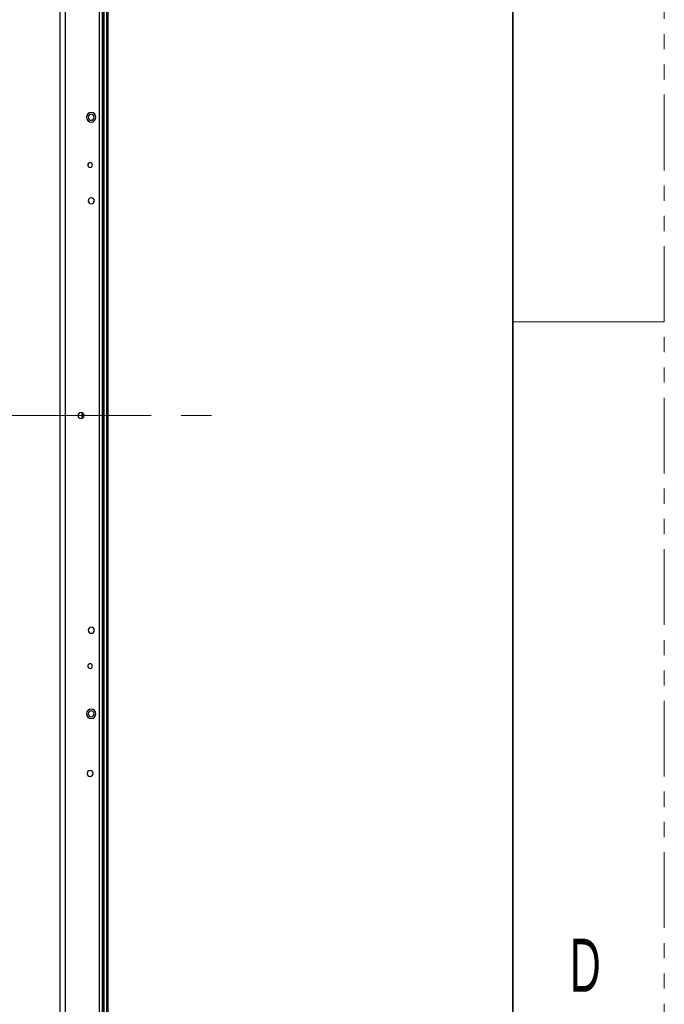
# Model space of a CAD drawing. Header units: millimetres. Extents: x 0 to 1118, y 0 to 864.
# Tile 113 of 256: x 1064 to 1118, y 375 to 457. Entities that reach past the tile are written whole.
import ezdxf

# ---------------------------------------------------------------- set-up
doc = ezdxf.new("R2010")
doc.units = ezdxf.units.MM
doc.linetypes.add('CENTERX2', pattern=[20.32, 12.7, -2.54, 2.54, -2.54])
doc.linetypes.add('PHANTOM', pattern=[12.7, 6.35, -1.27, 1.27, -1.27, 1.27, -1.27])
doc.styles.add('SLDTEXTSTYLE3', font='TXT', dxfattribs={"width": 0.6})

msp = doc.modelspace()

# ---------------------------------------------------------------- linework, layer by layer
at = {"color": 7, "linetype": 'PHANTOM', "lineweight": 18}
msp.add_line((1117.6, 0), (1117.6, 863.6), dxfattribs=at)
at = {"color": 7, "linetype": 'Continuous', "lineweight": 35}
msp.add_line((1104.9, 838.2), (1104.9, 25.4), dxfattribs=at)
at = {"color": 8, "linetype": 'Continuous', "lineweight": 25}
for p, q in [((1070.2555, 323.4271), (1070.2555, 533.588)), ((1070.6355, 531.752), (1070.6355, 323.1103)), ((1066.9592, 323.4488), (1066.9592, 529.4738)), ((1067.3835, 529.4738), (1067.3835, 323.4488))]:
    msp.add_line(p, q, dxfattribs=at)
at = {"color": 7, "linetype": 'Continuous', "lineweight": 25}
for p, q in [((1070.4955, 533.588), (1070.4955, 323.296)), ((1070.5755, 531.752), (1070.5755, 323.2088)), ((1070.8755, 316.152), (1070.8755, 531.752)), ((1070.9755, 316.152), (1070.9755, 531.752)), ((1068.8126, 423.7216), (1068.8126, 424.1824)), ((1068.9126, 423.7981), (1068.9126, 424.1058))]:
    msp.add_line(p, q, dxfattribs=at)
at = {"color": 7, "linetype": 'Continuous', "lineweight": 18}
msp.add_line((1104.9, 431.8), (1117.6, 431.8), dxfattribs=at)
at = {"color": 7, "linetype": 'CENTERX2', "lineweight": 18}
msp.add_line((675.7975, 423.952), (1079.6431, 423.952), dxfattribs=at)
at = {"color": 7, "linetype": 'Continuous', "lineweight": 25}
for centre, radius, start, end in [((1069.5655, 448.952), 0.4, 0, 180), ((1069.5655, 448.952), 0.25, 90, 270), ((1069.5655, 448.952), 0.25, 270, 90), ((1069.5655, 448.952), 0.4, 180, 0), ((1069.4726, 444.952), 0.2, 0, 180), ((1069.4726, 444.952), 0.2, 180, 0), ((1069.5726, 441.952), 0.25, 0, 180), ((1069.5726, 441.952), 0.25, 180, 0), ((1068.7155, 423.952), 0.25, 0, 180), ((1068.7155, 423.952), 0.25, 180, 0), ((1069.5726, 405.952), 0.25, 0, 180), ((1069.5726, 405.952), 0.25, 180, 0), ((1069.4726, 402.952), 0.2, 0, 180), ((1069.4726, 402.952), 0.2, 180, 0), ((1069.5655, 398.952), 0.4, 0, 180), ((1069.5655, 398.952), 0.4, 180, 0), ((1069.5655, 398.952), 0.25, 90, 270), ((1069.5655, 398.952), 0.25, 270, 90), ((1069.4726, 393.952), 0.25, 0, 180), ((1069.4726, 393.952), 0.25, 180, 0)]:
    msp.add_arc(centre, radius, start, end, dxfattribs=at)

# ---------------------------------------------------------------- texts
at = {"color": 7, "linetype": 'Continuous', "lineweight": 0, "insert": (1109.6943, 380.0977), "char_height": 4.445, "attachment_point": 1, "style": 'SLDTEXTSTYLE3'}
msp.add_mtext('D', dxfattribs=at)

doc.saveas('drawing.dxf')
